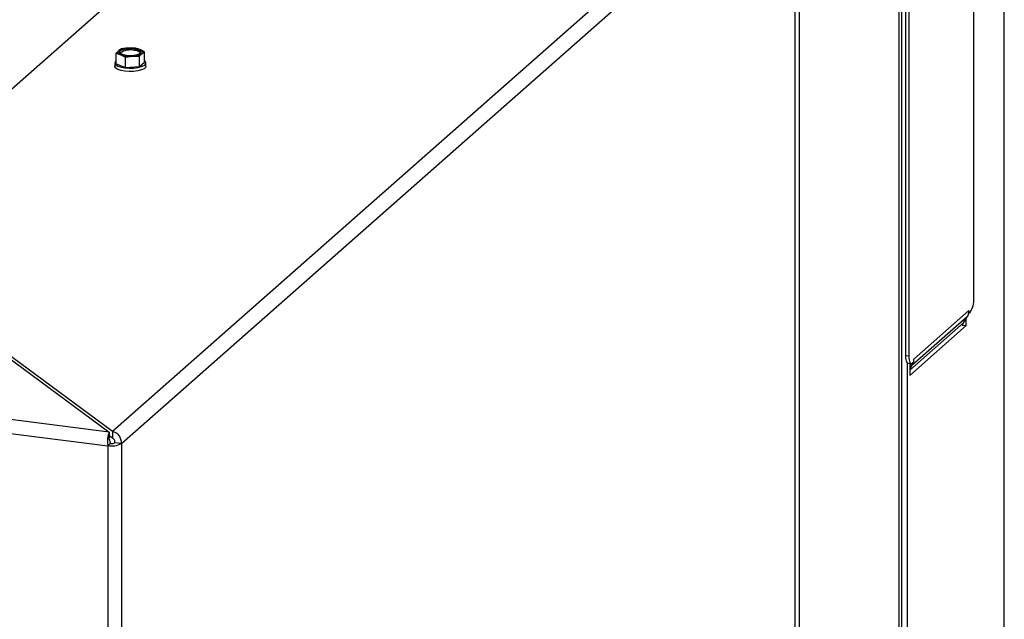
# Model space of a CAD drawing. Header units: millimetres. Extents: x 21 to 204, y 7 to 289.
# Tile 17 of 28: x 170 to 184, y 100 to 108. Entities that reach past the tile are written whole.
import ezdxf

# ---------------------------------------------------------------- set-up
doc = ezdxf.new("R2010")
doc.units = ezdxf.units.MM

msp = doc.modelspace()

# ---------------------------------------------------------------- linework, layer by layer
at = {"color": 7, "linetype": 'Continuous', "lineweight": 25}
for p, q in [((174.96, 111.618), (167.848, 105.346)), ((184.168, 111.701), (184.168, 52.917)), ((184.175, 52.929), (184.175, 111.713)), ((181.082, 110.936), (171.601, 102.575)), ((171.729, 102.405), (181.222, 110.777)), ((182.69, 110.374), (182.69, 79.945)), ((182.725, 110.405), (182.725, 79.976)), ((181.222, 110.11), (181.222, 79.876)), ((183.747, 104.447), (183.747, 109.774)), ((182.781, 108.969), (182.781, 103.642)), ((182.828, 108.963), (182.828, 103.636)), ((171.556, 102.568), (126.535, 108.24)), ((126.449, 108.056), (171.536, 102.375)), ((171.655, 107.907), (171.719, 107.887)), ((171.655, 107.76), (171.655, 107.907)), ((171.727, 107.97), (171.691, 107.945)), ((171.719, 107.887), (171.783, 107.854)), ((171.826, 107.982), (171.727, 107.97)), ((171.783, 107.854), (171.883, 107.867)), ((171.926, 107.981), (171.826, 107.982)), ((171.883, 107.867), (171.982, 107.865)), ((171.99, 107.961), (171.926, 107.981)), ((171.982, 107.719), (171.982, 107.865)), ((172.054, 107.928), (171.99, 107.961)), ((172.018, 107.904), (172.054, 107.928)), ((172.054, 107.782), (172.054, 107.928)), ((171.634, 107.771), (171.634, 107.724)), ((171.655, 107.76), (171.783, 107.708)), ((171.783, 107.708), (171.783, 107.854)), ((171.982, 107.719), (172.054, 107.782)), ((172.074, 107.724), (172.074, 107.771)), ((171.783, 107.708), (171.982, 107.719)), ((167.803, 105.339), (171.556, 102.568)), ((171.601, 102.575), (167.848, 105.346)), ((183.676, 104.281), (182.898, 103.595)), ((183.676, 104.243), (183.676, 104.281)), ((183.676, 104.243), (183.694, 104.259)), ((183.651, 104.19), (182.873, 103.504)), ((183.601, 104.109), (183.651, 104.19)), ((183.638, 104.068), (183.638, 104.169)), ((183.676, 104.243), (183.672, 104.244)), ((182.843, 103.367), (183.638, 104.068)), ((183.585, 104.069), (183.591, 104.074)), ((183.591, 104.074), (183.591, 104.089)), ((183.591, 104.074), (183.638, 104.068)), ((182.828, 103.636), (182.781, 103.642)), ((182.881, 103.542), (182.898, 103.557)), ((182.898, 103.557), (182.898, 103.595)), ((182.815, 103.54), (182.862, 103.534)), ((182.843, 103.537), (182.843, 103.367)), ((182.873, 103.504), (182.843, 103.455)), ((171.556, 102.568), (171.556, 102.49)), ((171.601, 102.48), (171.556, 102.514)), ((171.601, 102.575), (171.601, 102.48)), ((171.536, 102.375), (171.571, 102.407)), ((171.536, 102.375), (171.536, 71.239)), ((171.729, 102.405), (171.636, 102.416)), ((171.729, 102.405), (171.729, 71.268))]:
    msp.add_line(p, q, dxfattribs=at)
at = {"color": 8, "linetype": 'Continuous', "lineweight": 25}
for p, q in [((181.287, 79.886), (181.287, 110.029)), ((183.601, 104.109), (182.843, 103.44)), ((182.807, 103.543), (182.807, 92.616)), ((182.843, 103.526), (182.873, 103.504))]:
    msp.add_line(p, q, dxfattribs=at)
at = {"color": 7, "linetype": 'Continuous', "lineweight": 25, "flags": 128}
for points in [[(171.719, 107.887), (171.706, 107.894), (171.695, 107.9), (171.687, 107.907), (171.682, 107.915), (171.68, 107.923), (171.68, 107.93), (171.684, 107.938), (171.691, 107.945)], [(171.908, 107.971), (171.952, 107.962), (171.985, 107.949), (172.003, 107.932), (172.002, 107.915), (171.983, 107.899), (171.949, 107.886), (171.904, 107.877), (171.853, 107.874), (171.801, 107.878), (171.757, 107.886), (171.724, 107.9), (171.706, 107.916), (171.707, 107.934), (171.726, 107.95), (171.759, 107.963), (171.805, 107.972), (171.856, 107.974), (171.908, 107.971)], [(171.99, 107.961), (172.003, 107.955), (172.014, 107.948), (172.022, 107.941), (172.027, 107.934), (172.029, 107.926), (172.029, 107.919), (172.025, 107.911), (172.018, 107.904)], [(172.074, 107.724), (172.069, 107.708), (172.047, 107.689), (172.009, 107.672), (171.959, 107.659), (171.9, 107.652), (171.838, 107.651), (171.777, 107.655), (171.722, 107.665), (171.678, 107.68), (171.648, 107.699), (171.635, 107.719), (171.634, 107.724)], [(171.655, 107.802), (171.64, 107.787), (171.635, 107.766), (171.648, 107.746), (171.678, 107.727), (171.722, 107.713), (171.777, 107.703), (171.838, 107.698), (171.9, 107.699), (171.959, 107.707), (172.009, 107.719), (172.047, 107.736), (172.069, 107.755), (172.074, 107.776), (172.061, 107.796), (172.054, 107.802)], [(182.781, 103.642), (182.782, 103.615), (182.785, 103.592), (182.79, 103.571), (182.796, 103.556), (182.804, 103.545), (182.813, 103.54), (182.815, 103.54)], [(182.828, 103.636), (182.829, 103.61), (182.832, 103.586), (182.836, 103.566), (182.843, 103.55), (182.851, 103.539), (182.86, 103.534), (182.87, 103.535), (182.881, 103.542)]]:
    msp.add_lwpolyline(points, dxfattribs=at)
at = {"color": 7, "linetype": 'Continuous', "lineweight": 25}
for centre, radius, start, end in [((171.821, 107.733), 0.249, 88.879, 121.6372), ((171.851, 107.688), 0.266, 77.6438, 122.3174), ((171.851, 108.273), 0.408, 251.1486, 274.4899), ((171.858, 107.575), 0.408, 71.1486, 94.4899), ((171.888, 108.116), 0.249, 268.879, 301.6372), ((171.907, 107.805), 0.143, 49.045, 89.6179), ((183.452, 104.428), 0.295, 324.9309, 3.5931), ((183.493, 104.281), 0.183, 348.2759, 0.0744), ((183.509, 104.277), 0.167, 328.4637, 348.3689), ((183.709, 104.044), 0.126, 148.5184, 169.7224), ((182.731, 103.591), 0.167, 328.4495, 346.7229), ((171.591, 102.666), 0.295, 259.2261, 297.8883), ((171.59, 102.503), 0.0984, 259.2261, 297.8883)]:
    msp.add_arc(centre, radius, start, end, dxfattribs=at)
for points, knots in [([(171.691, 107.945), (171.682, 107.936), (171.67, 107.925), (171.658, 107.91), (171.655, 107.907)], [0, 0, 0, 0, 0.750835, 1, 1, 1, 1]), ([(171.982, 107.865), (171.985, 107.869), (171.997, 107.884), (172.009, 107.895), (172.018, 107.904)], [0, 0, 0, 0, 0.249165, 1, 1, 1, 1]), ([(171.557, 102.465), (171.557, 102.469), (171.556, 102.478), (171.556, 102.486), (171.556, 102.49)], [0, 0, 0, 0, 0.480771, 1, 1, 1, 1]), ([(171.557, 102.466), (171.557, 102.465), (171.558, 102.461), (171.56, 102.447), (171.564, 102.427), (171.569, 102.413), (171.571, 102.407)], [0, 0, 0, 0, 0.088867, 0.392578, 0.696289, 1, 1, 1, 1])]:
    msp.add_open_spline(points, degree=3, knots=knots, dxfattribs=at)
for points in [[(171.556, 102.568), (171.552, 102.559), (171.543, 102.542), (171.534, 102.493), (171.53, 102.434), (171.534, 102.395), (171.536, 102.375)], [(171.729, 102.405), (171.728, 102.424), (171.726, 102.464), (171.697, 102.517), (171.654, 102.559), (171.619, 102.569), (171.601, 102.575)], [(171.636, 102.416), (171.636, 102.424), (171.637, 102.438), (171.629, 102.458), (171.617, 102.473), (171.607, 102.478), (171.601, 102.48)]]:
    msp.add_open_spline(points, degree=3, dxfattribs=at)

doc.saveas('drawing.dxf')
